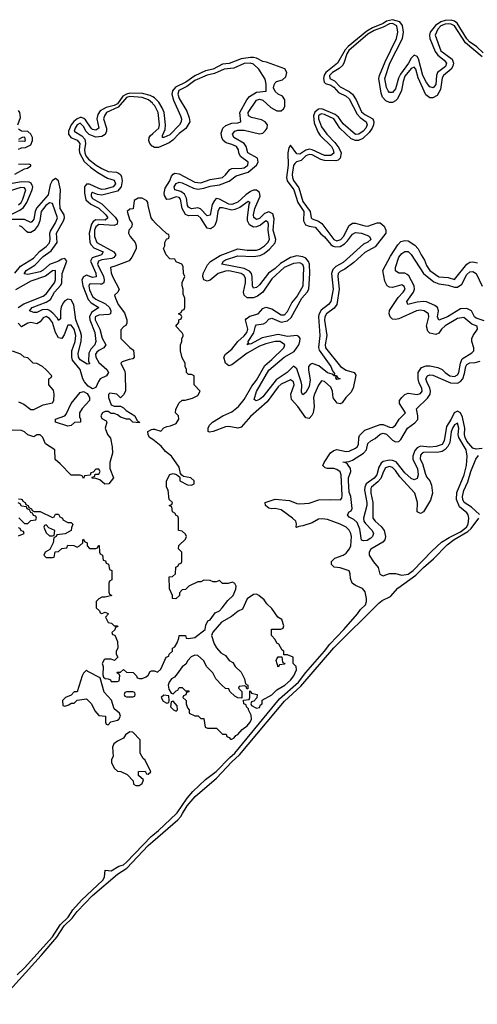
# Model space of a CAD drawing. Header units: inches. Extents: x 2671394 to 2765652, y 830470 to 955458.
# Tile 141 of 256: x 2759138 to 2762098, y 848768 to 855130. Entities that reach past the tile are written whole.
import ezdxf

# ---------------------------------------------------------------- set-up
doc = ezdxf.new("R2010")
doc.units = ezdxf.units.IN
doc.header["$MEASUREMENT"] = 0
for name, color, linetype in [('C7854', 7, 'Continuous'), ('C7855', 7, 'Continuous'), ('C7864', 7, 'Continuous'), ('C7865', 7, 'Continuous')]:
    doc.layers.add(name, color=color, linetype=linetype)

msp = doc.modelspace()

# ---------------------------------------------------------------- linework, layer by layer
at = {"layer": 'C7854', "color": 2}
for points, elevation in [([(2759120.9, 848959.1), (2759170, 849002.3), (2759350, 849203.8), (2759399.1, 849280.9), (2759450.6, 849330), (2759482.8, 849377.2), (2759538.5, 849441.5), (2759675.1, 849570), (2759686.6, 849590), (2759690, 849634), (2759730, 849631), (2759780.4, 849659.6), (2759810, 849669.2), (2759830, 849685.5), (2759988.5, 849851.5), (2760000, 849860.9)], 6), ([(2758990, 848767.6), (2759276.4, 849083.6), (2759378, 849202), (2759426.1, 849273.9), (2759476.8, 849323.2), (2759510, 849368), (2759609.5, 849470.5), (2759770, 849608.4), (2759832, 849648), (2759970, 849793.7), (2760000, 849819.8)], 2)]:
    msp.add_lwpolyline(points, dxfattribs=dict(at, elevation=elevation))
at = {"layer": 'C7855', "color": 2}
for points, elevation in [([(2760000, 854631.1), (2759981.3, 854641.3), (2759932.8, 854652.8), (2759850, 854655.4), (2759830, 854649.9), (2759804.7, 854635.3), (2759770, 854586.4), (2759750, 854576.4), (2759697.5, 854562.5), (2759659, 854541), (2759642.5, 854517.5), (2759638, 854490), (2759650.3, 854430), (2759630, 854416.3), (2759610, 854421.7), (2759600.5, 854430), (2759563.2, 854483.2), (2759552.7, 854492.7), (2759537.7, 854497.7), (2759530, 854499), (2759509.5, 854490.5), (2759487.8, 854472.2), (2759471, 854450), (2759452.8, 854410), (2759453.6, 854390), (2759468.3, 854368.3), (2759510, 854352.3), (2759527.4, 854330), (2759522.4, 854290), (2759525.3, 854270), (2759555, 854215), (2759597.2, 854177.2), (2759643.8, 854143.8), (2759707, 854107), (2759750, 854093.4), (2759758.3, 854070), (2759743.8, 854050), (2759690, 854035.8), (2759670, 854034), (2759650, 854038.8), (2759590, 854068.6), (2759570, 854067.6), (2759557.4, 854050), (2759556.5, 854010), (2759567, 853967), (2759598.2, 853938.2), (2759650, 853913.4), (2759694.9, 853870), (2759708.4, 853850), (2759690, 853835.8), (2759630, 853836.4), (2759613.7, 853826.3), (2759601.8, 853810), (2759586.7, 853750), (2759592, 853692), (2759597.3, 853677.3), (2759616.7, 853656.7), (2759677.1, 853630), (2759666.8, 853610), (2759607.5, 853592.5), (2759595.6, 853570), (2759630, 853493.4), (2759632.1, 853467.9), (2759610, 853465.1), (2759570, 853478.5), (2759551.1, 853468.9), (2759539.6, 853450), (2759546, 853410), (2759581.4, 853321.4), (2759601.3, 853301.3), (2759650.4, 853270), (2759601.9, 853238.1), (2759589.3, 853210.7), (2759591.9, 853190), (2759623.2, 853110), (2759630.3, 853050), (2759624.9, 853030), (2759598.4, 853001.6), (2759585.5, 852974.5), (2759583.5, 852923.5), (2759590.7, 852909.3), (2759590, 852906), (2759575.3, 852904.7), (2759530, 852932.3), (2759518.7, 852950), (2759515.3, 852975.3), (2759536, 853050), (2759537.2, 853090), (2759532.5, 853112.5), (2759501.8, 853190), (2759488.3, 853288.3), (2759470, 853320.5), (2759450, 853325.4), (2759430, 853313.3), (2759420.3, 853299.7), (2759406.7, 853273.3), (2759402, 853250), (2759402.8, 853197.2), (2759390, 853186), (2759381.7, 853201.7), (2759353.5, 853233.5), (2759331.8, 853251.8), (2759317.4, 853257.4), (2759283.8, 853256.2), (2759250, 853237.6), (2759230, 853237.6), (2759201.2, 853250), (2759219.3, 853270), (2759310, 853305.3), (2759336.9, 853323.1), (2759363.9, 853370), (2759404.6, 853415.4), (2759409.8, 853430), (2759413.3, 853490), (2759443.6, 853570), (2759430, 853587), (2759410, 853582), (2759390.2, 853569.8), (2759331, 853549), (2759290, 853511.3), (2759270, 853500.9), (2759190, 853484.2), (2759167.6, 853487.6), (2759180.9, 853510), (2759235.5, 853544.5), (2759290, 853599.5), (2759342.2, 853637.8), (2759379.7, 853690), (2759377.2, 853750), (2759422.2, 853830), (2759428.7, 853850), (2759425.6, 853870), (2759400.3, 853910), (2759397.2, 853950), (2759401.6, 854030), (2759390, 854089.2), (2759370, 854104.2), (2759347.4, 854090), (2759336, 854064), (2759321.6, 853998.4), (2759247.6, 853912.4), (2759238.2, 853890), (2759230, 853841.2), (2759215.6, 853824.4), (2759210, 853820.5), (2759170, 853838.5), (2759079.6, 853839.6)], 2), ([(2760000, 854587.1), (2759997.4, 854590), (2759971.6, 854611.6), (2759930, 854628.4), (2759850, 854633.7), (2759830, 854628.6), (2759775.3, 854564.7), (2759700.3, 854530), (2759686.3, 854510), (2759680.3, 854490), (2759699.1, 854430), (2759699, 854410), (2759691.1, 854388.9), (2759670, 854376.4), (2759630, 854371.9), (2759588.4, 854388.4), (2759567.1, 854407.1), (2759550, 854440.7), (2759530, 854461.1), (2759510, 854452.1), (2759497.4, 854430), (2759490.4, 854410), (2759540.3, 854380.3), (2759558.7, 854358.7), (2759563.8, 854330), (2759557.1, 854290), (2759559.3, 854270), (2759567, 854250), (2759582.8, 854230), (2759633.7, 854190), (2759670, 854168.2), (2759711, 854150), (2759764.4, 854144.4), (2759778.2, 854138.2), (2759789.2, 854129.2), (2759795.9, 854115.9), (2759801.2, 854090), (2759794.7, 854050), (2759770, 854022), (2759670, 853996.1), (2759641, 854001), (2759610, 854014.3), (2759603, 854010), (2759600.6, 853999.4), (2759599.5, 853990), (2759610, 853974.9), (2759670, 853940.9), (2759755, 853855), (2759770.3, 853830), (2759768, 853810), (2759750, 853801.5), (2759650, 853807.8), (2759630, 853791.1), (2759623, 853770), (2759622.3, 853730), (2759636.5, 853690), (2759746.7, 853630), (2759760.4, 853610), (2759746.8, 853593.2), (2759733.6, 853586.4), (2759670, 853577.8), (2759648.9, 853570), (2759642.2, 853550), (2759679.2, 853470), (2759685.3, 853450), (2759682.4, 853430), (2759670, 853421.7), (2759659.3, 853420.7), (2759596.1, 853423.9), (2759590, 853422), (2759584.4, 853410), (2759590, 853383.8), (2759610, 853341.7), (2759630, 853324.5), (2759693.8, 853293.8), (2759718.9, 853270), (2759728.7, 853250), (2759724.9, 853230), (2759715.3, 853224.7), (2759650, 853220.3), (2759627.2, 853210), (2759626.7, 853190), (2759655.5, 853130), (2759672.5, 853072.5), (2759694.4, 853030), (2759681.6, 853010), (2759650, 852993.5), (2759638, 852982), (2759629.2, 852970), (2759630.3, 852950), (2759650, 852915.3), (2759702.4, 852870), (2759712.7, 852850), (2759698.8, 852830), (2759659.5, 852810), (2759647, 852793), (2759630, 852754.5), (2759610, 852746), (2759581.6, 852761.6), (2759558, 852790), (2759546.3, 852810), (2759529.7, 852870), (2759480.3, 852930), (2759474.6, 852950), (2759475.8, 852990), (2759497.8, 853050), (2759501.8, 853090), (2759490, 853129.5), (2759470, 853157), (2759450, 853156), (2759425.8, 853094.2), (2759410, 853069.2), (2759390, 853075.1), (2759368.9, 853108.9), (2759350, 853173.6), (2759330, 853200.5), (2759310, 853212.4), (2759290, 853203.6), (2759270, 853178.4), (2759250, 853165.6), (2759210, 853174), (2759190, 853169.5), (2759150, 853146), (2759128.3, 853168.3)], 6), ([(2759126.8, 854450), (2759142.5, 854497.5), (2759138.9, 854530), (2759130, 854544)], 2), ([(2759130, 854293.4), (2759150, 854301.5), (2759175.3, 854304.7), (2759210, 854321.7), (2759221.8, 854350), (2759220.2, 854370), (2759210.6, 854390.6), (2759190, 854407.7), (2759149.1, 854409.1), (2759130, 854422)], 2), ([(2759130, 854348.7), (2759170, 854346.3), (2759176.2, 854350), (2759170.6, 854370.6), (2759154, 854370), (2759130, 854355.3)], 6), ([(2760000, 854310.6), (2759994.1, 854314.1), (2759979.7, 854330), (2759972.8, 854350), (2759974.7, 854370), (2759981, 854379), (2760000, 854396)], 6), ([(2759106.8, 854133.2), (2759170, 854166), (2759188, 854170), (2759210, 854186), (2759210, 854193.2), (2759196.6, 854196.6), (2759130, 854194)], 2), ([(2759039, 853850), (2759140, 853900), (2759163, 853917), (2759185, 853950), (2759218.4, 854030), (2759222.4, 854050), (2759219.8, 854059.8), (2759213.2, 854073.2), (2759200, 854080), (2759150, 854083.5), (2759090, 854071.6)], 2), ([(2759130, 853934.3), (2759146.9, 853950), (2759158.4, 853970), (2759177.2, 854030), (2759170, 854042.9), (2759146.2, 854046.2), (2759070, 854021.7)], 6), ([(2760000, 853835.8), (2759988, 853850), (2759968.9, 853928.9), (2759968, 853950), (2759960.4, 853960.4), (2759930, 853978), (2759903.6, 853976.4), (2759878, 853962), (2759871.6, 853908.4), (2759850, 853906), (2759834, 853890), (2759850, 853834), (2759862, 853822), (2759864.7, 853810), (2759862, 853790), (2759844.7, 853770), (2759842, 853750), (2759852, 853730), (2759884.7, 853690), (2759892, 853670), (2759892, 853650), (2759864.5, 853595.5), (2759846.8, 853573.2), (2759760.7, 853539.3), (2759724.7, 853530), (2759730, 853494), (2759738.8, 853470), (2759782, 853390), (2759772, 853370), (2759752, 853350), (2759758, 853330), (2759774.8, 853290), (2759815.9, 853235.9), (2759831.3, 853190), (2759831.1, 853168.9), (2759824.7, 853155.3), (2759811.6, 853148.4), (2759792.7, 853127.3), (2759792, 853070), (2759850, 853012), (2759875.3, 852995.3), (2759878, 852950), (2759870, 852938), (2759845.4, 852934.6), (2759801, 852919), (2759792, 852910), (2759818, 852858), (2759819.8, 852839.8), (2759822, 852730), (2759810, 852706), (2759790, 852686), (2759766, 852710), (2759722, 852718), (2759712, 852708), (2759711.6, 852688.4), (2759730, 852642), (2759750, 852632), (2759790, 852634), (2759810, 852622), (2759826, 852606), (2759882, 852570), (2759898, 852538), (2759912, 852530), (2759910, 852526), (2759870, 852528.7), (2759850, 852548), (2759830, 852548.7), (2759790, 852562), (2759770, 852578), (2759750, 852586), (2759730, 852586), (2759710, 852598), (2759690, 852598), (2759674, 852590), (2759662, 852570), (2759670, 852554), (2759698, 852538), (2759702, 852530), (2759691.3, 852490), (2759706.8, 852450), (2759725.2, 852425.2), (2759737.3, 852370), (2759738.8, 852330), (2759721, 852270), (2759721, 852230), (2759744.7, 852170), (2759714, 852130), (2759688.4, 852128.4), (2759656.4, 852156.4), (2759630, 852166), (2759607.3, 852167.3), (2759606, 852174), (2759622, 852178), (2759626, 852194), (2759650, 852194), (2759658, 852210), (2759650, 852226), (2759630, 852226), (2759614, 852206), (2759598, 852202), (2759594, 852186), (2759558, 852182), (2759550, 852166), (2759542, 852182), (2759530, 852186), (2759470, 852186), (2759400.4, 852260.4), (2759367.3, 852287.3), (2759366, 852350), (2759306, 852390), (2759288, 852430), (2759270, 852448), (2759250, 852448), (2759230, 852435.3), (2759190, 852448.7), (2759170, 852468), (2759150, 852475.3), (2759090, 852478)], 10), ([(2759107.2, 853492.8), (2759142.3, 853537.7), (2759227.6, 853590), (2759266.5, 853633.5), (2759310, 853665.7), (2759330, 853688.4), (2759334.7, 853710), (2759332.1, 853750), (2759336.5, 853763.5), (2759370, 853818), (2759382.6, 853850), (2759350, 853943.7), (2759330, 853946.3), (2759306.5, 853930), (2759277.8, 853890), (2759268.3, 853830), (2759258.2, 853801.8), (2759231.2, 853768.8), (2759210, 853756.3), (2759190, 853756.3), (2759181.1, 853761.1), (2759152.5, 853792.5), (2759137.4, 853797.4)], 6), ([(2759127.6, 853270), (2759165, 853295), (2759290, 853344), (2759310, 853359.5), (2759364.2, 853430), (2759369.7, 853450), (2759370, 853506), (2759369, 853509), (2759350, 853507.3), (2759306, 853474), (2759210, 853441.7), (2759110, 853385.6)], 6), ([(2759130, 852662), (2759165.4, 852645.4), (2759210, 852611.3), (2759230, 852611), (2759290, 852641), (2759350, 852654), (2759358, 852670), (2759362, 852710), (2759356.4, 852736.4), (2759326, 852770), (2759326, 852810), (2759342, 852818), (2759346, 852830), (2759308.4, 852868.4), (2759286, 852890), (2759250, 852908), (2759226, 852910), (2759190, 852946), (2759166, 852950), (2759146, 852970), (2759091.6, 852988.4)], 10), ([(2760000, 852417.5), (2759998.6, 852418.6), (2759978, 852430), (2759968.7, 852450), (2759968, 852470), (2759990, 852482), (2760000, 852483.3)], 10), ([(2759131.6, 851911.6), (2759170, 851874), (2759190, 851874), (2759210, 851894), (2759242, 851898), (2759246, 851910), (2759242, 851922), (2759227.3, 851927.3), (2759222, 851942), (2759210, 851946), (2759202, 851962), (2759186, 851970), (2759182, 851982), (2759150, 851986), (2759142, 852002), (2759127.3, 852007.3)], 10), ([(2759130, 852034), (2759147.3, 852032.7), (2759154, 852030), (2759158, 852018), (2759174, 852010), (2759178, 851998), (2759194, 851990), (2759198, 851978), (2759214, 851970), (2759218, 851958), (2759232.7, 851952.7), (2759271.6, 851951.6), (2759350, 851914), (2759362, 851918), (2759370, 851934), (2759390, 851934), (2759398, 851918), (2759414, 851910), (2759418, 851898), (2759450, 851882), (2759470, 851882), (2759482, 851870), (2759472.7, 851847.3), (2759471.3, 851828.7), (2759431.6, 851808.4), (2759378, 851802), (2759374, 851790), (2759358, 851782), (2759354, 851750), (2759332.7, 851707.3), (2759302, 851690), (2759294, 851670), (2759310, 851654), (2759350, 851654), (2759362, 851658), (2759367.3, 851692.7), (2759390, 851694), (2759410, 851714), (2759442, 851718), (2759450, 851734), (2759487.3, 851732.7), (2759510, 851722), (2759526, 851730), (2759546, 851750), (2759546, 851770), (2759550, 851774), (2759558, 851758), (2759574, 851750), (2759574, 851730), (2759590, 851714), (2759630, 851714), (2759642, 851718), (2759647.3, 851732.7), (2759652.7, 851732.7), (2759654, 851690), (2759658, 851678), (2759674, 851670), (2759678, 851638), (2759692.7, 851632.7), (2759698, 851618), (2759712.7, 851612.7), (2759718, 851578), (2759734, 851570), (2759734, 851510), (2759718, 851502), (2759714, 851490), (2759714, 851430), (2759718, 851418), (2759734, 851410), (2759690, 851398), (2759670, 851398), (2759650, 851388), (2759632, 851370), (2759632, 851330), (2759654, 851310), (2759658, 851298), (2759670, 851294), (2759690, 851302), (2759710, 851294), (2759712, 851290), (2759694, 851270), (2759710, 851234), (2759731.6, 851231.6), (2759750, 851214), (2759770, 851214), (2759774, 851210), (2759758, 851202), (2759752.7, 851187.3), (2759734, 851170), (2759738, 851158), (2759752.7, 851152.7), (2759771.6, 851111.6), (2759772, 851070), (2759762, 851050), (2759762, 851030), (2759774, 851010), (2759751.1, 850988.9), (2759730, 850998), (2759690, 850998), (2759685.4, 850994.6), (2759672, 850970), (2759678, 850950), (2759676.9, 850896.9), (2759681, 850881), (2759690, 850872), (2759711.3, 850871.3), (2759725.4, 850865.4), (2759730, 850854), (2759770, 850854), (2759782, 850858), (2759786, 850890), (2759782, 850902), (2759766, 850910), (2759770, 850914), (2759790, 850914), (2759810, 850932), (2759830, 850914), (2759872, 850912), (2759894, 850890), (2759898, 850878), (2759912.7, 850872.7), (2759930, 850872), (2759956.4, 850883.6), (2759970, 850894), (2759982, 850918), (2759990, 850922), (2760000, 850922)], 10), ([(2759130, 851794), (2759166, 851810), (2759162, 851822), (2759147.3, 851827.3), (2759142, 851842), (2759130, 851846)], 10)]:
    msp.add_lwpolyline(points, dxfattribs=dict(at, elevation=elevation))
for points, elevation in [([(2759450, 852504), (2759370, 852529.2), (2759368.7, 852550), (2759430, 852571), (2759439.5, 852580.5), (2759471.8, 852650), (2759530, 852720.4), (2759550, 852728.4), (2759575.6, 852715.6), (2759590.4, 852690), (2759590.6, 852670), (2759542.4, 852617.6), (2759526, 852590), (2759524.7, 852564.7), (2759531, 852550), (2759531.3, 852530), (2759492.7, 852527.3), (2759470, 852508.7)], 6), ([(2759310, 851866), (2759298, 851862), (2759294, 851850), (2759310, 851814), (2759330, 851794), (2759350, 851794), (2759362, 851798), (2759366, 851830), (2759327.3, 851847.3)], 10), ([(2759570, 850926), (2759551.6, 850908.4), (2759542, 850890), (2759510, 850786), (2759490, 850786), (2759470, 850766), (2759434, 850750), (2759414, 850730), (2759418, 850698), (2759430, 850694), (2759456.4, 850703.6), (2759470, 850714), (2759490, 850714), (2759510, 850734), (2759570, 850742), (2759602, 850710), (2759623.6, 850663.6), (2759650, 850634), (2759694, 850630), (2759694, 850590), (2759698, 850578), (2759710, 850574), (2759728, 850592), (2759770, 850602.8), (2759779, 850610), (2759789.2, 850630), (2759784, 850650), (2759750, 850678), (2759732.1, 850732.1), (2759685.2, 850785.2), (2759658, 850878), (2759578, 850918)], 10), ([(2759870, 850786), (2759830, 850786), (2759818, 850782), (2759814, 850770), (2759818, 850758), (2759830, 850754), (2759870, 850754), (2759882, 850758), (2759886, 850770), (2759882, 850782)], 10), ([(2759850, 850528), (2759822, 850510), (2759810, 850488), (2759770, 850468.7), (2759746, 850450), (2759738, 850430), (2759742, 850370), (2759732, 850350), (2759732, 850330), (2759750, 850294), (2759770, 850274), (2759791.6, 850271.6), (2759832.7, 850252.7), (2759872.7, 850212.7), (2759874, 850190), (2759890, 850182), (2759910, 850182), (2759930, 850194), (2759938, 850218), (2759907.3, 850247.3), (2759907.3, 850272.7), (2759950, 850274), (2759958, 850258), (2759970, 850254), (2759986, 850270), (2759950, 850346), (2759936.4, 850356.4), (2759918, 850390), (2759916.4, 850476.4), (2759870, 850526)], 10)]:
    msp.add_lwpolyline(points, close=True, dxfattribs=dict(at, elevation=elevation))
at = {"layer": 'C7864', "color": 2}
for points, elevation in [([(2760000, 849860.9), (2760036.1, 849890), (2760151.7, 850000)], 6), ([(2760000, 849819.8), (2760160.3, 849959.7), (2760179.7, 849980.3), (2760191.4, 850000)], 2)]:
    msp.add_lwpolyline(points, dxfattribs=dict(at, elevation=elevation))
at = {"layer": 'C7865', "color": 2}
for points, elevation in [([(2762136.6, 854916.6), (2762094.6, 854954.6), (2762047.4, 854987.4), (2762030, 855006.3), (2761967.3, 855107.3), (2761950, 855120.2), (2761930, 855126.4), (2761890, 855125.3), (2761863.1, 855116.9), (2761827.7, 855092.3), (2761792.4, 855050), (2761788.7, 855030), (2761791.3, 855010), (2761825.6, 854925.6), (2761842, 854902), (2761883.1, 854870), (2761898.9, 854850), (2761892.9, 854827.1), (2761841.1, 854790), (2761834.4, 854770), (2761828.9, 854711.1), (2761812.2, 854690), (2761790, 854696.9), (2761770, 854724.2), (2761746.2, 854770), (2761718.4, 854878.4), (2761710, 854892), (2761690, 854900.7), (2761670, 854882.7), (2761652.8, 854850), (2761601.1, 854778.9), (2761588.4, 854751.6), (2761570, 854683.6), (2761550, 854660.5), (2761530, 854660.5), (2761520.5, 854670), (2761510, 854693.2), (2761499.3, 854750), (2761532.6, 854850), (2761614.3, 855010), (2761619.8, 855050), (2761613.6, 855093.6), (2761596.1, 855116.1), (2761549.5, 855130.5), (2761510, 855119.9), (2761490, 855105.8), (2761421.1, 855078.9), (2761383.2, 855056.8), (2761262.9, 854957.1), (2761243.6, 854936.4), (2761193.4, 854850), (2761118.4, 854790), (2761108.3, 854771.7), (2761104.1, 854750), (2761107.5, 854727.5), (2761117.2, 854717.2), (2761150, 854706.5), (2761170, 854694), (2761200, 854660), (2761250, 854636.1), (2761270, 854619.5), (2761321, 854521), (2761339.4, 854499.4), (2761379.5, 854470), (2761385.3, 854450), (2761376.5, 854430), (2761359.6, 854410), (2761332.2, 854390), (2761310, 854388.8), (2761230, 854457.2), (2761200, 854500), (2761178.6, 854518.6), (2761093.5, 854553.5), (2761070, 854552.4), (2761046.7, 854533.3), (2761037.7, 854510), (2761043, 854463), (2761065.9, 854405.9), (2761082.7, 854382.7), (2761154.7, 854310), (2761166, 854290), (2761170, 854267), (2761150, 854253), (2761110, 854252.2), (2761030, 854289.8), (2761010, 854292.9), (2760990, 854288), (2760950, 854261.5), (2760930, 854263.5), (2760890, 854319.3), (2760878.4, 854301.6), (2760872.2, 854270), (2760875.2, 854190), (2760864.7, 854110), (2760868.9, 854090), (2760911.3, 854031.3), (2760937.5, 853950), (2760975.2, 853890), (2760974.4, 853830), (2760985.8, 853805.8), (2761010, 853795.2), (2761050, 853788.8), (2761086, 853746), (2761110, 853727.4), (2761150, 853678.3), (2761166.4, 853666.4), (2761181.8, 853661.8), (2761210, 853665.8), (2761238.3, 853681.7), (2761258.7, 853701.3), (2761290, 853744.9), (2761310, 853756), (2761349.7, 853750.3), (2761393.6, 853733.6), (2761400.7, 853730), (2761410.3, 853710.3), (2761390, 853692), (2761361, 853679), (2761230, 853561.1), (2761183.9, 853536.1), (2761163.4, 853516.6), (2761155.2, 853490), (2761165.5, 853390), (2761151.3, 853310), (2761135.3, 853290), (2761087.6, 853252.4), (2761073.8, 853226.2), (2761071.2, 853210), (2761079, 853090), (2761071.3, 853011.3), (2761075.6, 852995.6), (2761151.7, 852890), (2761161.7, 852861.7), (2761175.3, 852844.7), (2761171.6, 852831.6), (2761188.4, 852831.6), (2761196.9, 852816.9), (2761210.5, 852809.5), (2761190, 852806), (2761184, 852816), (2761188, 852828), (2761172, 852828), (2761159.5, 852839.5), (2761130, 852848), (2761073.8, 852893.8), (2761030, 852909.6), (2761016.7, 852903.3), (2761007.2, 852890), (2761006.6, 852866.6), (2761017.2, 852802.8), (2761010, 852759), (2760990, 852721.2), (2760970, 852705.2), (2760961.6, 852721.6), (2760962.6, 852770), (2760958.3, 852790), (2760930, 852873.2), (2760910, 852892), (2760868.4, 852850), (2760797.1, 852802.9), (2760710, 852693.6), (2760690, 852677), (2760667.2, 852667.2), (2760655.3, 852675.3), (2760670, 852726.8), (2760750, 852864.9), (2760847.8, 852950), (2760913.5, 852986.5), (2760942.7, 853030), (2760951.1, 853050), (2760952.8, 853070), (2760943.5, 853083.5), (2760930, 853089.7), (2760870, 853083.9), (2760810, 853096), (2760706.2, 853073.8), (2760630, 853032.7), (2760624.7, 853035.3), (2760609.6, 853029.6), (2760617.2, 853042.8), (2760615.1, 853050), (2760653.1, 853106.9), (2760663.5, 853150), (2760670, 853158.4), (2760714.3, 853165.7), (2760730, 853174.4), (2760750, 853194.9), (2760770, 853201.1), (2760830, 853175.8), (2760870, 853184.9), (2760893.2, 853206.8), (2760963.8, 853330), (2760997.7, 853370), (2761008.8, 853390), (2761015, 853490), (2761011.9, 853550), (2761006.8, 853566.8), (2760990, 853588.4), (2760970, 853598.7), (2760930, 853604.2), (2760890, 853594.3), (2760824.9, 853555.1), (2760790, 853522.2), (2760746.5, 853493.5), (2760690, 853418), (2760670, 853400.5), (2760650, 853396), (2760643, 853410), (2760642.4, 853470), (2760637.2, 853490), (2760625.5, 853505.5), (2760590, 853521.8), (2760446, 853550), (2760456.2, 853570), (2760470, 853578.3), (2760550, 853604), (2760650, 853599.7), (2760694.2, 853605.8), (2760720.2, 853619.8), (2760753.5, 853646.5), (2760791.4, 853688.6), (2760795.8, 853710), (2760778.5, 853770), (2760783.5, 853843.5), (2760774.9, 853874.9), (2760750, 853889.7), (2760722.1, 853877.9), (2760690, 853846.2), (2760670, 853838.9), (2760652.7, 853852.7), (2760649.8, 853870), (2760658.2, 853910), (2760694.2, 853990), (2760690, 854013.3), (2760670, 854028.6), (2760650, 854027.8), (2760630, 854020.8), (2760600.4, 853999.6), (2760550, 853951), (2760510, 853936.1), (2760490, 853939.3), (2760430, 853969.7), (2760410, 853975.1), (2760397.2, 853962.8), (2760383.5, 853936.5), (2760370, 853866.6), (2760350, 853862.4), (2760308.7, 853908.7), (2760290, 853914.3), (2760250, 853907.4), (2760230, 853918.4), (2760223.5, 853930), (2760216.6, 853976.6), (2760203.6, 854003.6), (2760179.5, 854019.5), (2760140.9, 854030), (2760137.4, 854050), (2760150, 854072.2), (2760170, 854080.3), (2760190, 854075.8), (2760262.3, 854042.3), (2760290, 854036.2), (2760330, 854041.3), (2760370, 854054.7), (2760430, 854062.6), (2760493.9, 854086.1), (2760538.4, 854121.6), (2760615.3, 854144.7), (2760669.7, 854190), (2760681.5, 854210), (2760676.4, 854236.4), (2760613.3, 854270), (2760602.6, 854310), (2760589.8, 854329.8), (2760522.4, 854370), (2760515.1, 854390), (2760529.5, 854410), (2760550, 854415.8), (2760590, 854416.2), (2760690, 854393), (2760710, 854398), (2760727, 854413), (2760738.5, 854430), (2760740.5, 854450), (2760725.1, 854470), (2760702.9, 854482.9), (2760637.8, 854497.8), (2760618, 854510), (2760615.4, 854530), (2760670, 854610.3), (2760690, 854617.3), (2760710, 854611.5), (2760762.3, 854562.3), (2760800.6, 854540.6), (2760830, 854542.4), (2760845, 854555), (2760854.2, 854570), (2760853.4, 854613.4), (2760837, 854637), (2760809.6, 854650), (2760790, 854666.6), (2760780.9, 854690), (2760783.1, 854710), (2760790, 854723), (2760799.3, 854730), (2760838.2, 854741.8), (2760859.1, 854760.9), (2760865.3, 854790), (2760853.6, 854813.6), (2760735.2, 854855.2), (2760710, 854859.8), (2760670, 854881.2), (2760650, 854886.5), (2760630, 854885.2), (2760570, 854877.7), (2760493.5, 854846.5), (2760450, 854843.5), (2760390, 854811.6), (2760340.2, 854799.8), (2760270, 854767.8), (2760212.3, 854727.7), (2760145.2, 854694.8), (2760126.7, 854670), (2760122.8, 854650), (2760132.1, 854610), (2760179, 854510), (2760184.9, 854490), (2760182.3, 854470), (2760171.6, 854450), (2760110, 854387.2), (2760070, 854368.2), (2760062, 854370), (2760062.5, 854382.5), (2760078.5, 854421.5), (2760080.3, 854450), (2760073.3, 854530), (2760060, 854560), (2760038, 854598), (2760010, 854625.6), (2760000, 854631.1)], 2), ([(2762130, 854891.4), (2762021.3, 854981.3), (2761951.4, 855091.4), (2761930, 855101.9), (2761910, 855104.5), (2761890, 855101.7), (2761862.3, 855090), (2761842.2, 855070), (2761825.8, 855030), (2761863.2, 854930), (2761935, 854875), (2761944.4, 854850), (2761940.2, 854830), (2761929.1, 854810), (2761880.3, 854770), (2761870, 854754), (2761860.2, 854679.8), (2761838.7, 854641.3), (2761810, 854626.6), (2761790, 854626.6), (2761765.4, 854645.4), (2761715.6, 854755.6), (2761699.7, 854810), (2761690, 854824.2), (2761670, 854816), (2761630, 854765.6), (2761617.8, 854730), (2761607.6, 854672.4), (2761580.9, 854619.1), (2761570, 854607), (2761550, 854596.2), (2761530, 854594.5), (2761505.6, 854605.6), (2761484.5, 854630), (2761476, 854656), (2761460.3, 854750), (2761464.7, 854770), (2761502.2, 854857.8), (2761575.3, 855010), (2761584.6, 855050), (2761578, 855090), (2761550, 855106.4), (2761530, 855103.6), (2761490, 855081.5), (2761430, 855060.5), (2761390, 855036.5), (2761267.9, 854932.1), (2761253.5, 854910), (2761234.4, 854850), (2761225.2, 854834.8), (2761204.4, 854815.6), (2761161.3, 854790), (2761142.4, 854770), (2761144.6, 854750), (2761175, 854735), (2761210, 854696.1), (2761270, 854666.2), (2761290.2, 854650.2), (2761313.5, 854613.5), (2761350, 854534.9), (2761370, 854517.6), (2761421.3, 854490), (2761429, 854470), (2761426.9, 854450), (2761417.8, 854430), (2761397.6, 854402.4), (2761356.7, 854363.3), (2761330, 854350.8), (2761309.8, 854349.8), (2761281.3, 854361.3), (2761209.8, 854429.8), (2761170, 854490.7), (2761110, 854518.5), (2761090, 854523.1), (2761081.6, 854518.4), (2761071.8, 854510), (2761071.5, 854490), (2761090, 854437.1), (2761124.7, 854390), (2761177.2, 854337.2), (2761203.4, 854303.4), (2761216.5, 854270), (2761210, 854235.1), (2761197.4, 854222.6), (2761182.4, 854217.6), (2761110, 854220.7), (2761086.3, 854226.3), (2761030, 854256.5), (2761010, 854258.9), (2760990, 854249.7), (2760958.5, 854221.5), (2760928.2, 854211.8), (2760917.8, 854202.2), (2760910, 854189.2), (2760900.7, 854130), (2760902.2, 854110), (2760910, 854090.5), (2760943.1, 854043.1), (2760970, 853954.9), (2761017.4, 853890), (2761023.8, 853850), (2761030, 853843), (2761070, 853828.9), (2761092.5, 853812.5), (2761170, 853709), (2761190, 853700.9), (2761214.3, 853710), (2761232.2, 853730), (2761270, 853800.7), (2761290, 853815.5), (2761310, 853815.5), (2761370, 853798.4), (2761390, 853797.1), (2761450, 853817.3), (2761470, 853818.8), (2761495.5, 853795.5), (2761506.8, 853770), (2761506.8, 853750), (2761437.3, 853662.7), (2761370, 853626.6), (2761298.6, 853561.4), (2761241.8, 853518.2), (2761210, 853503), (2761198, 853490), (2761195.6, 853470), (2761204.2, 853390), (2761189.3, 853290.7), (2761173.3, 853266.7), (2761122.6, 853230), (2761112, 853210), (2761110.4, 853189.6), (2761125.5, 853090), (2761114.6, 853030), (2761116.5, 853010), (2761212.7, 852890), (2761250, 852865.3), (2761301, 852850), (2761313.4, 852833.4), (2761294.8, 852750), (2761279.3, 852720.7), (2761248.2, 852690), (2761224.5, 852655.5), (2761210, 852648.7), (2761192.5, 852652.5), (2761165.8, 852685.8), (2761160.7, 852730), (2761150, 852756), (2761110, 852792), (2761090, 852797.2), (2761070, 852769), (2761044.2, 852710), (2761039.5, 852690), (2761043.1, 852630), (2761037.1, 852590), (2761028.3, 852571.7), (2761010, 852553.2), (2760990, 852557.2), (2760936.9, 852630), (2760896.4, 852676.4), (2760891.2, 852710), (2760913.5, 852770), (2760909.4, 852790), (2760890, 852803.6), (2760830, 852776), (2760810, 852758.9), (2760738.6, 852661.4), (2760630, 852566), (2760570, 852497), (2760550, 852491.8), (2760490, 852501.3), (2760470, 852498.7), (2760390, 852469.5), (2760365.6, 852465.6), (2760358, 852470), (2760357.2, 852490), (2760366, 852510), (2760385.2, 852530), (2760452.7, 852570), (2760510, 852596.5), (2760552.8, 852630), (2760590, 852676.4), (2760638.8, 852761.2), (2760670, 852800.3), (2760723.9, 852896.1), (2760770, 852934.4), (2760847, 853010), (2760852.7, 853030), (2760822, 853050), (2760790, 853050.9), (2760730, 853035.1), (2760690, 853019.7), (2760610, 852974.7), (2760510, 852900.9), (2760490, 852893.2), (2760469.5, 852910), (2760458, 852950), (2760469.2, 852970), (2760510, 853002.4), (2760548.1, 853051.9), (2760590, 853087.4), (2760606.6, 853110), (2760613.3, 853130), (2760599.5, 853190), (2760603.5, 853196.5), (2760625.7, 853214.3), (2760681.2, 853230), (2760710, 853264.9), (2760730, 853272.7), (2760770, 853261.3), (2760830, 853222.3), (2760850, 853223.6), (2760870, 853243.8), (2760898.6, 853301.4), (2760930, 853340.4), (2760972, 853410), (2760976.1, 853530), (2760970, 853549.3), (2760950, 853558.9), (2760910, 853554.7), (2760848.9, 853530), (2760770, 853455.1), (2760710.3, 853369.7), (2760676.4, 853343.6), (2760650, 853333.7), (2760610, 853333.3), (2760589.8, 853349.8), (2760585.4, 853370), (2760598, 853430), (2760598.7, 853458.7), (2760590, 853478), (2760570, 853489.7), (2760490, 853506.8), (2760470, 853505.8), (2760422.4, 853490), (2760370, 853447.3), (2760350, 853441.6), (2760330, 853449.5), (2760322.4, 853470), (2760324.7, 853490), (2760352.7, 853547.3), (2760372.7, 853567.3), (2760434.4, 853605.6), (2760550, 853649.1), (2760610, 853641.5), (2760670, 853642), (2760690, 853647.8), (2760721.3, 853670), (2760742.4, 853690), (2760754.5, 853710), (2760744.7, 853770), (2760747.3, 853810), (2760742.5, 853822.5), (2760730, 853831.2), (2760696.8, 853803.2), (2760670, 853792), (2760649.8, 853789.8), (2760624.2, 853804.2), (2760612.1, 853830), (2760610.8, 853850), (2760622, 853938), (2760628.4, 853948.4), (2760615.5, 853955.5), (2760562.2, 853917.8), (2760530, 853903.9), (2760510, 853900.3), (2760450, 853914.5), (2760430, 853914.7), (2760418.9, 853890), (2760410.2, 853829.8), (2760399.3, 853800.7), (2760390, 853789.6), (2760370, 853778.7), (2760350, 853782.9), (2760310, 853848), (2760290, 853864.4), (2760230, 853862.7), (2760210, 853871.5), (2760188.6, 853910), (2760178, 853970), (2760170, 853980.5), (2760150, 853984.7), (2760110, 853969.7), (2760090, 853969.6), (2760074.9, 853994.9), (2760072.4, 854010), (2760079.3, 854040.7), (2760109.7, 854090), (2760120, 854120), (2760130, 854133), (2760142.3, 854137.7), (2760170, 854135.3), (2760270, 854080.3), (2760310, 854075.3), (2760370, 854097.8), (2760449.2, 854110), (2760470, 854128.2), (2760496.6, 854163.4), (2760511.1, 854168.9), (2760575.3, 854170), (2760590, 854174), (2760613.3, 854190), (2760617, 854210), (2760565.7, 854245.7), (2760556.3, 854270), (2760554.3, 854290), (2760540.7, 854310), (2760510, 854324.7), (2760474.3, 854334.3), (2760455.1, 854350), (2760445.1, 854370), (2760442, 854398), (2760451.2, 854428.8), (2760472.4, 854447.6), (2760510, 854461.3), (2760550, 854463.7), (2760569, 854470), (2760561.6, 854530), (2760606.5, 854613.5), (2760625.3, 854634.7), (2760670, 854662), (2760731.7, 854668.3), (2760732.8, 854712.8), (2760726.8, 854746.8), (2760686, 854810), (2760650, 854843.6), (2760629.7, 854849.7), (2760590, 854847.2), (2760522.5, 854817.5), (2760461, 854810), (2760397.7, 854782.3), (2760350, 854772.2), (2760270, 854737.7), (2760220.2, 854699.8), (2760167.9, 854672.1), (2760162, 854650), (2760170, 854620.7), (2760219.3, 854539.3), (2760235.3, 854495.3), (2760237.6, 854470), (2760212.6, 854427.4), (2760170, 854394), (2760128.6, 854351.4), (2760105.1, 854334.9), (2760035.6, 854304.4), (2760010, 854304.7), (2760000, 854310.6)], 6), ([(2760000, 854396), (2760037.7, 854430), (2760041.7, 854450), (2760034.8, 854530), (2760012.9, 854572.9), (2760000, 854587.1)], 6), ([(2760000, 852483.3), (2760010, 852484.7), (2760050, 852472), (2760070, 852492), (2760090, 852502), (2760114.6, 852505.4), (2760150, 852522), (2760168, 852550), (2760166, 852570), (2760146, 852590), (2760148.4, 852611.6), (2760167.3, 852652.7), (2760188.7, 852671.3), (2760208.4, 852671.6), (2760256.4, 852683.6), (2760290, 852702), (2760306, 852730), (2760266, 852770), (2760266, 852830), (2760250, 852838), (2760230, 852838), (2760218, 852850), (2760218, 852870), (2760208.9, 852888.9), (2760208, 852910), (2760190, 852946), (2760179, 852990), (2760178, 853030), (2760186, 853050), (2760186, 853070), (2760195.3, 853084.7), (2760194.6, 853094.6), (2760190, 853106), (2760148, 853150), (2760167.3, 853172.7), (2760168.4, 853191.6), (2760182, 853198), (2760186, 853210), (2760182, 853222), (2760166, 853230), (2760182, 853238), (2760190, 853254), (2760202, 853258), (2760206, 853270), (2760206, 853330), (2760196.4, 853356.4), (2760195.3, 853390), (2760188, 853410), (2760188.4, 853431.6), (2760206, 853470), (2760198, 853490), (2760196.4, 853536.4), (2760186, 853550), (2760150, 853566), (2760142, 853582), (2760110, 853586), (2760086, 853610), (2760069.1, 853650.9), (2760078, 853670), (2760078, 853690), (2760088.4, 853711.6), (2760102, 853718), (2760106, 853730), (2760102, 853742), (2760090, 853746), (2760016.4, 853816.4), (2760000, 853835.8)], 10), ([(2760151.7, 850000), (2760156, 850004), (2760221, 850099), (2760257.5, 850142.5), (2760340, 850220), (2760410, 850273.1), (2760496.9, 850363.1), (2760530, 850391.4), (2760817.7, 850742.3), (2760941.8, 850850), (2760987.9, 850912.1), (2761110, 851049.1), (2761144.7, 851095.3), (2761234.7, 851190), (2761322.7, 851290), (2761341.5, 851318.5), (2761374, 851350), (2761382, 851370), (2761382, 851390), (2761372.9, 851432.9), (2761355.5, 851455.5), (2761310, 851473.2), (2761289.2, 851490), (2761278.6, 851518.6), (2761276, 851550), (2761269.1, 851569.1), (2761210, 851589.2), (2761172.7, 851592.7), (2761154, 851610), (2761156, 851630), (2761176, 851650), (2761230.8, 851669.2), (2761250, 851682), (2761272.1, 851710), (2761279.2, 851730), (2761284.4, 851790), (2761281.1, 851810), (2761270, 851831.8), (2761249.3, 851850), (2761210, 851869.6), (2761130, 851900.5), (2761094.4, 851905.6), (2761070, 851902), (2761030, 851878), (2760970, 851859), (2760943.6, 851856.4), (2760928.9, 851848.9), (2760926, 851850), (2760928, 851872), (2760924, 851890), (2760902.7, 851910), (2760830, 851963.6), (2760790, 851972.3), (2760769.6, 851969.6), (2760750, 851974), (2760728, 851990), (2760726, 852010), (2760790, 852032.2), (2760882.5, 852022.5), (2760930, 852004.6), (2760950, 852002.3), (2761010, 852007.2), (2761073.4, 852026.6), (2761150, 852030.3), (2761213, 852027), (2761221.3, 852038.7), (2761224.7, 852055.3), (2761217.4, 852190), (2761210, 852209.2), (2761190, 852224.2), (2761170, 852229.7), (2761129.6, 852229.6), (2761114.2, 852234.2), (2761099.3, 852250), (2761106.6, 852270), (2761148.3, 852331.7), (2761170, 852346.7), (2761190, 852352.2), (2761250, 852339.5), (2761270, 852342.4), (2761310, 852361.3), (2761322, 852370), (2761330, 852386), (2761331.1, 852428.9), (2761336.6, 852443.4), (2761370, 852477.6), (2761470, 852514.4), (2761490, 852514.4), (2761530, 852498), (2761550, 852494.8), (2761569, 852510), (2761591.6, 852548.4), (2761632.7, 852590), (2761594.5, 852650), (2761595.1, 852670), (2761609.3, 852690), (2761630, 852707.3), (2761650, 852716), (2761710, 852708), (2761730, 852714), (2761742, 852730), (2761738.4, 852750), (2761722.3, 852782.3), (2761714.7, 852810), (2761716, 852850), (2761736.5, 852883.5), (2761766.3, 852893.7), (2761790, 852894), (2761843, 852883), (2761870, 852870.8), (2761890.6, 852850), (2761920.7, 852830), (2761950, 852824.9), (2761970, 852834.9), (2761978, 852850), (2761988.5, 852911.5), (2762000.5, 852939.5), (2762063.1, 852976.9), (2762075.6, 852990), (2762074.7, 853010), (2762061.7, 853050), (2762062.6, 853070), (2762071.2, 853090), (2762099.6, 853130), (2762097, 853150), (2762063.7, 853163.7), (2762010, 853207), (2761970, 853200.5), (2761890, 853152.8), (2761866, 853130), (2761850, 853105.2), (2761830, 853095.1), (2761790, 853103.7), (2761777.6, 853117.6), (2761769.4, 853150), (2761783.7, 853210), (2761782.7, 853230), (2761755.3, 853250), (2761730, 853253.6), (2761704.7, 853250), (2761590, 853197.2), (2761570, 853193.2), (2761550, 853195.3), (2761535.3, 853210), (2761529, 853230), (2761529.5, 853250.5), (2761585.6, 853334.4), (2761619.3, 853370), (2761631.8, 853390), (2761625.6, 853405.6), (2761610, 853417.2), (2761550, 853399.3), (2761530, 853401.2), (2761515.3, 853410), (2761500.9, 853440.9), (2761488, 853510), (2761537.1, 853602.9), (2761584.9, 853675.1), (2761603.5, 853696.5), (2761630, 853703.8), (2761650, 853700.5), (2761693.5, 853673.5), (2761716.3, 853650), (2761734, 853610), (2761757, 853577), (2761770, 853542.8), (2761790, 853510.6), (2761850, 853468.9), (2761910, 853465.3), (2761950, 853450.8), (2762029.7, 853550.3), (2762050, 853564.4), (2762070, 853566.7), (2762099, 853559)], 6), ([(2762143.5, 853183.5), (2762090, 853201.7), (2762080.5, 853210), (2762060.7, 853250), (2762030, 853264.4), (2761990, 853261.1), (2761904.9, 853210), (2761850, 853187.8), (2761839.7, 853210), (2761846.9, 853250), (2761840.5, 853270), (2761824.4, 853284.4), (2761770, 853306.6), (2761750, 853309.7), (2761710, 853305.1), (2761648.7, 853290), (2761642.9, 853310), (2761685.7, 853370), (2761692.8, 853390), (2761689.7, 853410), (2761654.5, 853474.5), (2761644.4, 853484.4), (2761630, 853493), (2761590, 853491.6), (2761568.6, 853508.6), (2761569.7, 853530), (2761590, 853594.9), (2761610, 853619.5), (2761630, 853632.2), (2761650, 853632), (2761670, 853613), (2761749.3, 853489.3), (2761817.5, 853437.5), (2761850, 853422.8), (2761910, 853414.9), (2761950, 853401.5), (2761970, 853401.5), (2761998, 853422), (2762030, 853483.1), (2762050, 853501.1), (2762070, 853504.2), (2762091, 853491), (2762129.3, 853409.3)], 2), ([(2762130, 852359.3), (2762090, 852354.7), (2762070, 852361.1), (2762030, 852406.9), (2762018.8, 852430), (2762015, 852450), (2762018, 852490), (2762002.7, 852562.7), (2761990, 852589.6), (2761970, 852599.7), (2761949.2, 852590.8), (2761930.1, 852549.9), (2761899.4, 852500.6), (2761883.2, 852410), (2761870, 852385.7), (2761831.3, 852371.3), (2761790, 852367.2), (2761730, 852374), (2761710, 852364.4), (2761694, 852346), (2761681.3, 852310), (2761681.5, 852290), (2761711.7, 852228.3), (2761716.5, 852190), (2761710, 852166.6), (2761690, 852157.6), (2761670, 852166.6), (2761630, 852203), (2761573.1, 852273.1), (2761550, 852282.7), (2761530, 852283.1), (2761490, 852275.1), (2761475.4, 852264.6), (2761461.8, 852238.2), (2761448.9, 852190), (2761431.3, 852168.7), (2761379.5, 852130), (2761370.2, 852110), (2761368.2, 852090), (2761384.2, 852010), (2761382.6, 851990), (2761361, 851910), (2761364.7, 851890), (2761374.2, 851874.2), (2761419.1, 851830), (2761427.3, 851810), (2761420.7, 851790), (2761410, 851779.3), (2761384.7, 851764.7), (2761362, 851762), (2761350, 851766), (2761338, 851838), (2761320.2, 851880.2), (2761300.2, 851900.2), (2761270, 851915.3), (2761259, 851930), (2761268.7, 851950), (2761283.1, 851956.9), (2761289.2, 851970.8), (2761279.5, 852050), (2761270, 852078), (2761264.4, 852150), (2761266, 852170), (2761280.5, 852210), (2761278.4, 852230), (2761258.9, 852258.9), (2761247, 852267), (2761229.2, 852270.8), (2761270, 852275.5), (2761290, 852284.4), (2761362, 852330), (2761381.6, 852350), (2761390, 852391), (2761409, 852410), (2761436.6, 852423.4), (2761470, 852452.2), (2761490, 852458.9), (2761510, 852451.6), (2761550, 852412.4), (2761570, 852402.4), (2761590, 852405.5), (2761602.6, 852417.4), (2761647, 852490), (2761694.8, 852525.2), (2761712.8, 852547.2), (2761713.7, 852570), (2761704.9, 852615.1), (2761774.9, 852685.1), (2761792.6, 852710), (2761795.6, 852730), (2761791, 852750), (2761771.2, 852790), (2761766.2, 852810), (2761776, 852830), (2761790, 852836), (2761810, 852832.8), (2761923.7, 852783.7), (2761970, 852780.8), (2761990, 852791.8), (2762003.9, 852810), (2762015.4, 852844.6), (2762023.1, 852890), (2762030, 852902.4), (2762050, 852912.9), (2762085.1, 852914.9), (2762116.9, 852923.1)], 2), ([(2760000, 850922), (2760010, 850922), (2760030, 850914), (2760050, 850934), (2760086, 851010), (2760102, 851018), (2760106, 851030), (2760126, 851050), (2760126, 851070), (2760142, 851078), (2760156.4, 851103.6), (2760167.3, 851132.7), (2760168.9, 851151.1), (2760210, 851152), (2760214, 851134), (2760230, 851132), (2760270, 851138), (2760338, 851190), (2760343.1, 851216.9), (2760355.3, 851244.7), (2760370, 851252), (2760403.1, 851296.9), (2760430, 851311.3), (2760448.7, 851330), (2760483.7, 851376.3), (2760519, 851410), (2760535.3, 851450), (2760538, 851470), (2760530, 851486), (2760514.6, 851494.6), (2760487.3, 851487.3), (2760450, 851486), (2760430, 851506), (2760410, 851498), (2760390, 851498), (2760370, 851506), (2760330, 851508), (2760310, 851498), (2760290, 851498), (2760231.1, 851468.9), (2760210, 851448), (2760190, 851446), (2760172.7, 851427.3), (2760172, 851410), (2760148.4, 851388.4), (2760126, 851390), (2760126, 851410), (2760107.3, 851452.7), (2760106, 851530), (2760127.3, 851532.7), (2760146, 851550), (2760148.4, 851591.6), (2760162, 851598), (2760170, 851614), (2760182, 851618), (2760186, 851630), (2760186, 851690), (2760166, 851710), (2760168.4, 851731.6), (2760210, 851774), (2760218, 851790), (2760210, 851806), (2760190, 851826), (2760166, 851830), (2760166, 851910), (2760162, 851922), (2760150, 851926), (2760142, 851942), (2760126, 851950), (2760122, 851982), (2760106, 851990), (2760122, 851998), (2760126, 852010), (2760106, 852030), (2760098, 852090), (2760088, 852110), (2760088, 852150), (2760109.3, 852190.7), (2760130, 852198), (2760152, 852192), (2760174, 852174), (2760174, 852150), (2760223.6, 852123.6), (2760250, 852122), (2760266, 852130), (2760266, 852150), (2760246, 852170), (2760198, 852178), (2760186, 852186), (2760178, 852198), (2760170, 852238), (2760119, 852310), (2760081, 852341), (2760054, 852374), (2760000, 852417.5)], 10), ([(2762112.7, 851932.7), (2762059.6, 851979.6), (2762013.6, 852010), (2762004.2, 852030), (2762002.4, 852050), (2762010, 852087.3), (2762036.9, 852143.1), (2762056.8, 852210), (2762088.8, 852291.2), (2762104.9, 852315.1)], 2), ([(2760191.4, 850000), (2760221, 850050), (2760272.8, 850110), (2760411.1, 850228.9), (2760510, 850335.5), (2760559.3, 850380.7), (2760850, 850727.6), (2760956.5, 850823.5), (2761170, 851070.3), (2761461.1, 851358.9), (2761483.4, 851376.6), (2761536.7, 851403.3), (2761584.1, 851455.9), (2761699.7, 851540.3), (2761749.4, 851590.6), (2761814.1, 851645.9), (2761902.3, 851737.7), (2761949, 851771), (2762036.8, 851823.2), (2762057.9, 851842.1), (2762107.3, 851910)], 2)]:
    msp.add_lwpolyline(points, dxfattribs=dict(at, elevation=elevation))
for points, elevation in [([(2761970, 852522.7), (2761950, 852511.6), (2761938.7, 852490), (2761930, 852468), (2761921.4, 852398.6), (2761907.9, 852372.1), (2761890, 852352.4), (2761870, 852339.7), (2761850, 852335), (2761750, 852333.3), (2761740.7, 852330), (2761730, 852317.2), (2761728.9, 852290), (2761743, 852263), (2761760.6, 852200.6), (2761770, 852177.3), (2761790.7, 852150), (2761801.7, 852121.7), (2761807.6, 852070), (2761795.3, 852024.7), (2761750.4, 851949.6), (2761730, 851939.3), (2761709.6, 851949.6), (2761711.8, 852010), (2761694, 852070), (2761597.3, 852177.3), (2761570, 852216.9), (2761550, 852236.9), (2761530, 852243.1), (2761505, 852235), (2761490.3, 852210), (2761473.8, 852166.2), (2761455.6, 852144.4), (2761413.1, 852110), (2761410, 852101.2), (2761409.3, 852070), (2761422.2, 852010), (2761423.1, 851910), (2761437.1, 851890), (2761475.9, 851855.9), (2761496.3, 851830), (2761504.9, 851790), (2761499.1, 851770), (2761486.7, 851753.3), (2761410, 851709.4), (2761397.6, 851690), (2761399.5, 851670), (2761426, 851626), (2761456.3, 851590), (2761468.2, 851548.2), (2761490, 851536), (2761531.1, 851551.1), (2761570, 851551), (2761610, 851540.7), (2761650, 851547.6), (2761682.9, 851570), (2761803.3, 851696.7), (2761866.6, 851753.4), (2761915.6, 851784.4), (2761990, 851821.7), (2762028.2, 851850), (2762038, 851870), (2762043.5, 851910), (2762038.9, 851930), (2762030, 851944.5), (2761982.6, 851982.6), (2761962.7, 852030), (2761964.7, 852075.3), (2762013.6, 852190), (2762027.6, 852250), (2762033.3, 852310), (2762025.1, 852350), (2761977.7, 852430), (2761974.7, 852450), (2761978.9, 852490)], 6), ([(2760670, 851418), (2760650, 851415.3), (2760610, 851388), (2760578.8, 851321.2), (2760551.1, 851308.9), (2760507.1, 851272.9), (2760443, 851237), (2760386.8, 851173.2), (2760378, 851150), (2760396.9, 851096.9), (2760411.6, 851071.6), (2760439.6, 851039.6), (2760470, 851022), (2760494, 850990), (2760516.9, 850976.9), (2760531.6, 850951.6), (2760570, 850914), (2760592, 850870), (2760598, 850838), (2760614, 850830), (2760614, 850806), (2760607.3, 850807.3), (2760602, 850822), (2760590, 850826), (2760558, 850822), (2760554, 850810), (2760574, 850790), (2760574, 850746), (2760550, 850748), (2760530, 850758), (2760498, 850790), (2760490, 850806), (2760470, 850808), (2760446, 850830), (2760406, 850870), (2760388, 850910), (2760349.1, 850949.1), (2760328, 850990), (2760290, 851022), (2760270, 851024), (2760247.1, 851012.9), (2760226, 850990), (2760213.4, 850966.6), (2760190, 850948.7), (2760157.5, 850902.5), (2760138.5, 850881.5), (2760121, 850870), (2760106, 850850), (2760098, 850830), (2760103.6, 850803.6), (2760118, 850778), (2760130, 850774), (2760150, 850794), (2760162, 850798), (2760170, 850814), (2760190, 850814), (2760210, 850794), (2760232.7, 850792.7), (2760232.7, 850787.3), (2760218, 850782), (2760212.7, 850767.3), (2760198, 850762), (2760194, 850750), (2760214, 850730), (2760214, 850710), (2760223.6, 850683.6), (2760234, 850670), (2760234, 850650), (2760270, 850632), (2760292, 850632), (2760310, 850614), (2760330, 850614), (2760338, 850558), (2760352.7, 850552.7), (2760411.6, 850551.6), (2760450, 850514), (2760472.7, 850512.7), (2760478, 850498), (2760492.7, 850492.7), (2760502, 850482), (2760510, 850482), (2760526, 850490), (2760535.3, 850504.7), (2760550, 850512), (2760577.2, 850542.8), (2760610, 850567.3), (2760629, 850590), (2760637.2, 850610), (2760636.4, 850636.4), (2760618, 850670), (2760618, 850678), (2760606, 850690), (2760602, 850702), (2760588.4, 850708.4), (2760586, 850730), (2760586, 850734), (2760622, 850738), (2760626, 850750), (2760626, 850794), (2760634, 850790), (2760638, 850778), (2760674, 850770), (2760672.7, 850747.3), (2760652.7, 850727.3), (2760638, 850722), (2760634, 850710), (2760638, 850698), (2760670, 850682), (2760690, 850686), (2760696.4, 850703.6), (2760706, 850710), (2760707.3, 850732.7), (2760770, 850767.7), (2760801.2, 850798.8), (2760853.2, 850830), (2760890, 850862.8), (2760912.3, 850890), (2760928, 850930), (2760926, 850950), (2760906, 850970), (2760906, 851010), (2760870, 851026), (2760846, 851026), (2760846, 851050), (2760836.4, 851056.4), (2760814.6, 851094.6), (2760802, 851102), (2760790, 851126), (2760766, 851150), (2760767.3, 851192.7), (2760827.3, 851192.7), (2760842, 851198), (2760846, 851214), (2760833.6, 851253.6), (2760808.9, 851268.9), (2760770, 851326), (2760736.4, 851356.4), (2760720.4, 851380.4), (2760686, 851410)], 10), ([(2760810, 850946), (2760798, 850990), (2760800.4, 850999.6), (2760810, 851014), (2760834, 851014), (2760838, 850978), (2760854, 850970), (2760850, 850966), (2760818, 850962)], 10), ([(2760070, 850766), (2760054, 850750), (2760066, 850726), (2760090, 850714), (2760102, 850718), (2760106, 850730), (2760102, 850762)], 10), ([(2760130, 850726), (2760118, 850722), (2760114, 850690), (2760134, 850670), (2760150, 850662), (2760158, 850670), (2760156.4, 850696.4)], 10)]:
    msp.add_lwpolyline(points, close=True, dxfattribs=dict(at, elevation=elevation))

doc.saveas('drawing.dxf')
